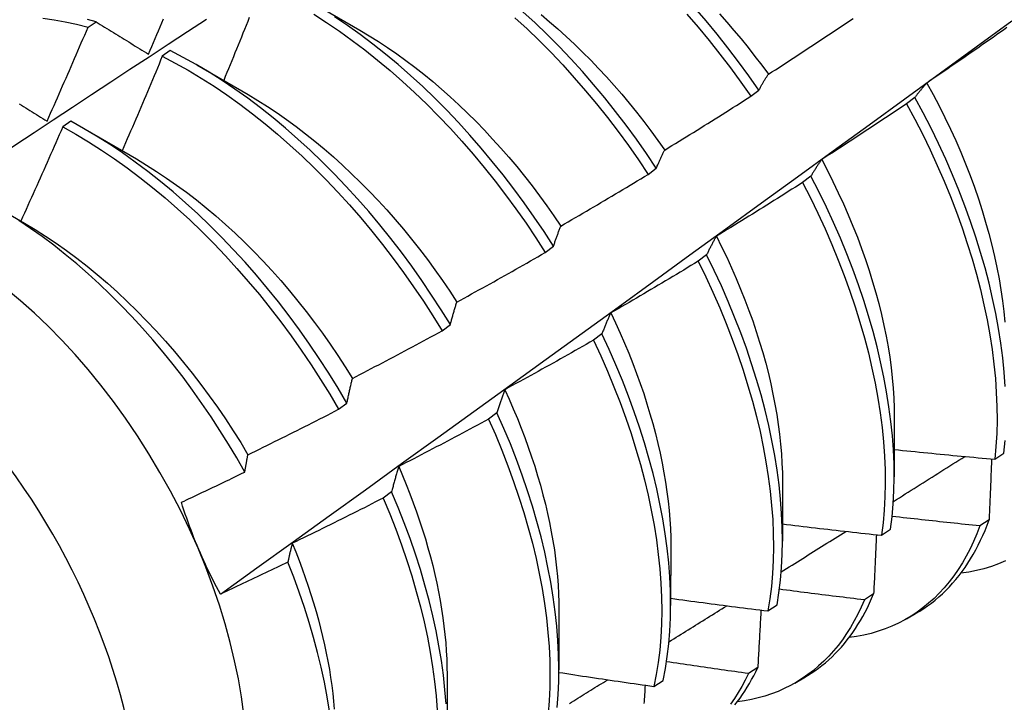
# Model space of a CAD drawing. Header units: inches. Extents: x 15 to 368, y 32 to 178.
# Tile 70 of 82: x 345.959 to 346.265, y 136.598 to 136.811. Entities that reach past the tile are written whole.
import ezdxf

# ---------------------------------------------------------------- set-up
doc = ezdxf.new("R2010")
doc.units = ezdxf.units.IN
doc.header["$MEASUREMENT"] = 0
doc.layers.add('Visible Edges(ANSI)', color=7, linetype='Continuous', lineweight=25)
doc.layers.add('Visible Tangent Edges(ANSI)', color=7, linetype='Continuous', lineweight=25)

msp = doc.modelspace()

# ---------------------------------------------------------------- linework, layer by layer
at = {"layer": 'Visible Edges(ANSI)'}
for p, q in [((346.04848, 136.81659), (346.06445, 136.80735)), ((345.97979, 136.8083), (345.98228, 136.80999)), ((346.00539, 136.80103), (346.00291, 136.79927)), ((346.01369, 136.79655), (346.02965, 136.78731)), ((346.18611, 136.78679), (346.18866, 136.78873)), ((346.23723, 136.78643), (346.23464, 136.78447)), ((345.97439, 136.77902), (345.97191, 136.77725)), ((345.97889, 136.77651), (345.99485, 136.76727)), ((346.15416, 136.76249), (346.15672, 136.76444)), ((346.20484, 136.76192), (346.20225, 136.75995)), ((345.95191, 136.75195), (345.96005, 136.74724)), ((346.12214, 136.73814), (346.1247, 136.74009)), ((346.17236, 136.73737), (346.16976, 136.73541)), ((346.09002, 136.71374), (346.09259, 136.7157)), ((346.13978, 136.71281), (346.13717, 136.71084)), ((346.05782, 136.6893), (346.0604, 136.69126)), ((346.1071, 136.68822), (346.10448, 136.68625)), ((346.2308, 136.68672), (346.23077, 136.66827)), ((346.2621, 136.67376), (346.26491, 136.67566)), ((346.196, 136.66668), (346.19598, 136.64823)), ((346.07432, 136.66362), (346.07169, 136.66165)), ((346.26031, 136.65485), (346.25744, 136.653)), ((346.22684, 136.65008), (346.22966, 136.65197)), ((346.1612, 136.64664), (346.16118, 136.62819)), ((346.22436, 136.63179), (346.22148, 136.62995)), ((346.19146, 136.62649), (346.19429, 136.62837)), ((346.1264, 136.62661), (346.12638, 136.60815)), ((346.23465, 136.62408), (346.23744, 136.62568)), ((346.18829, 136.60886), (346.1854, 136.60703)), ((346.0916, 136.60657), (346.09158, 136.58811)), ((346.19985, 136.60404), (346.20264, 136.60565)), ((346.15596, 136.603), (346.15881, 136.60488))]:
    msp.add_line(p, q, dxfattribs=at)
at = {"layer": 'Visible Edges(ANSI)', "flags": 128}
for points in [[(346.18866, 136.78873), (346.18554, 136.79319), (346.18233, 136.79758), (346.17903, 136.80189), (346.17566, 136.80612), (346.17222, 136.81026), (346.1687, 136.81431)], [(345.92122, 136.74782), (345.92718, 136.7518), (345.93315, 136.75577), (345.93911, 136.75973), (345.94508, 136.76369), (345.95104, 136.76765), (345.95701, 136.7716), (345.96298, 136.77554), (345.96894, 136.77949), (345.97491, 136.78342), (345.98088, 136.78736), (345.98685, 136.79129), (345.99282, 136.79521), (345.9988, 136.79913), (346.00477, 136.80304), (346.01074, 136.80696), (346.01672, 136.81086)], [(345.96575, 136.81112), (345.96921, 136.81063), (345.97271, 136.80999), (345.97624, 136.80922), (345.97979, 136.8083)], [(345.98228, 136.80999), (345.97964, 136.81067)], [(345.99865, 136.7999), (345.99917, 136.80112), (345.99969, 136.80235), (346.00021, 136.80357), (346.00072, 136.80479), (346.00124, 136.80601), (346.00175, 136.80723), (346.00227, 136.80846), (346.00278, 136.80968), (346.0033, 136.81091)], [(346.03, 136.81133), (346.0295, 136.8101), (346.02901, 136.80887), (346.02852, 136.80765), (346.02802, 136.80642), (346.02753, 136.8052), (346.02703, 136.80397), (346.02653, 136.80275), (346.02603, 136.80152), (346.02553, 136.80029), (346.02503, 136.79907), (346.02453, 136.79785), (346.02403, 136.79662), (346.02353, 136.7954), (346.02303, 136.79417), (346.02253, 136.79295), (346.02202, 136.79173)], [(346.05006, 136.81237), (346.05408, 136.8098), (346.05808, 136.80708), (346.06206, 136.80423), (346.06602, 136.80123), (346.06994, 136.7981), (346.07383, 136.79484), (346.07768, 136.79146), (346.08148, 136.78795), (346.08524, 136.78433), (346.08894, 136.78059), (346.09259, 136.77675), (346.09617, 136.7728), (346.09969, 136.76875), (346.10313, 136.76462), (346.10651, 136.76039), (346.1098, 136.75608), (346.11302, 136.7517), (346.11615, 136.74724), (346.11919, 136.74272), (346.12214, 136.73814)], [(346.1247, 136.74009), (346.12175, 136.74467), (346.1187, 136.74919), (346.11556, 136.75364), (346.11234, 136.75801), (346.10904, 136.76232), (346.10566, 136.76653), (346.10221, 136.77066), (346.09869, 136.7747), (346.0951, 136.77864), (346.09145, 136.78248), (346.08774, 136.7862), (346.08398, 136.78982), (346.08018, 136.79332), (346.07632, 136.79669), (346.07243, 136.79994), (346.06851, 136.80306), (346.06455, 136.80605), (346.06057, 136.8089), (346.05656, 136.8116)], [(346.1127, 136.81129), (346.11651, 136.80778), (346.12026, 136.80415), (346.12396, 136.8004), (346.1276, 136.79655), (346.13118, 136.7926), (346.13469, 136.78855), (346.13814, 136.78441), (346.1415, 136.78018), (346.1448, 136.77587), (346.14801, 136.77148), (346.15113, 136.76702), (346.15416, 136.76249)], [(346.15672, 136.76444), (346.15368, 136.76896), (346.15055, 136.77341), (346.14733, 136.7778), (346.14404, 136.7821), (346.14066, 136.78633), (346.13721, 136.79046), (346.1337, 136.7945), (346.13011, 136.79845), (346.12647, 136.80229), (346.12276, 136.80603), (346.11901, 136.80965), (346.1152, 136.81315)], [(346.12085, 136.81225), (346.12348, 136.81004), (346.12609, 136.80777), (346.12868, 136.80543), (346.13124, 136.80303), (346.13378, 136.80057), (346.13628, 136.79806), (346.13875, 136.79548), (346.1412, 136.79285), (346.1436, 136.79017), (346.14597, 136.78743), (346.1483, 136.78464), (346.15059, 136.78181), (346.15284, 136.77893), (346.15505, 136.77601), (346.15721, 136.77305), (346.15933, 136.77006)], [(346.16619, 136.8124), (346.1697, 136.80835), (346.17314, 136.8042), (346.1765, 136.79996), (346.17979, 136.79565), (346.18299, 136.79125), (346.18611, 136.78679)], [(346.17635, 136.81245), (346.17863, 136.8099), (346.18089, 136.80729), (346.1831, 136.80465), (346.18528, 136.80196), (346.18742, 136.79924), (346.18953, 136.79647), (346.19159, 136.79367)], [(346.19159, 136.79367), (346.1927, 136.79438), (346.1938, 136.79509), (346.19491, 136.79581), (346.19602, 136.79652), (346.19712, 136.79724), (346.19822, 136.79796), (346.19933, 136.79867), (346.20043, 136.79939), (346.20153, 136.80011), (346.20263, 136.80083), (346.20373, 136.80155), (346.20483, 136.80228), (346.20593, 136.803), (346.20703, 136.80373), (346.20813, 136.80445), (346.20922, 136.80518), (346.21032, 136.80591), (346.21142, 136.80664), (346.21251, 136.80737), (346.21361, 136.8081), (346.2147, 136.80883), (346.21579, 136.80956), (346.21689, 136.81029), (346.21798, 136.81103)], [(345.96704, 136.77907), (345.96758, 136.78029), (345.96812, 136.7815), (345.96866, 136.78272), (345.9692, 136.78393), (345.96974, 136.78515), (345.97027, 136.78637), (345.97081, 136.78758), (345.97134, 136.7888), (345.97188, 136.79001), (345.97241, 136.79123), (345.97294, 136.79245), (345.97348, 136.79367), (345.97401, 136.79488), (345.97454, 136.7961), (345.97507, 136.79732), (345.97559, 136.79854), (345.97612, 136.79976), (345.97665, 136.80098), (345.97717, 136.8022), (345.9777, 136.80342), (345.97822, 136.80464), (345.97875, 136.80586), (345.97927, 136.80708), (345.97979, 136.8083)], [(345.98228, 136.80999), (345.98295, 136.80957), (345.98362, 136.80916), (345.9843, 136.80874), (345.98497, 136.80833), (345.98565, 136.80791), (345.98633, 136.80749), (345.987, 136.80708), (345.98768, 136.80666), (345.98836, 136.80624), (345.98904, 136.80582), (345.98972, 136.8054), (345.9904, 136.80498), (345.99109, 136.80456), (345.99177, 136.80414), (345.99245, 136.80372), (345.99314, 136.8033), (345.99383, 136.80287), (345.99451, 136.80245), (345.9952, 136.80203), (345.99589, 136.8016), (345.99658, 136.80118), (345.99727, 136.80075), (345.99796, 136.80033), (345.99865, 136.7999)], [(346.02101, 136.63176), (346.03231, 136.63989), (346.04361, 136.64802), (346.05489, 136.65615), (346.06616, 136.66427), (346.07743, 136.6724), (346.08868, 136.68053), (346.09992, 136.68865), (346.11116, 136.69677), (346.12238, 136.7049), (346.13359, 136.71302), (346.1448, 136.72114), (346.15599, 136.72925), (346.16718, 136.73737), (346.17835, 136.74548), (346.18951, 136.75359), (346.20067, 136.7617), (346.21182, 136.76981), (346.22295, 136.77791), (346.23408, 136.78601), (346.2452, 136.79411), (346.25631, 136.8022), (346.26741, 136.81029)], [(346.26587, 136.8082), (346.26479, 136.80743), (346.26371, 136.80667), (346.26264, 136.80591), (346.26156, 136.80516), (346.26048, 136.8044), (346.2594, 136.80364), (346.25831, 136.80289), (346.25723, 136.80213), (346.25615, 136.80138), (346.25507, 136.80063), (346.25398, 136.79988), (346.2529, 136.79913), (346.25181, 136.79838), (346.25073, 136.79763), (346.24964, 136.79688), (346.24855, 136.79614), (346.24747, 136.79539), (346.24638, 136.79465), (346.24529, 136.7939), (346.2442, 136.79316), (346.24311, 136.79242), (346.24202, 136.79168), (346.24093, 136.79094)], [(346.06445, 136.80736), (346.06732, 136.80565), (346.07019, 136.80386), (346.07304, 136.80199), (346.07589, 136.80003), (346.07872, 136.79799), (346.08153, 136.79588), (346.08433, 136.79368), (346.0871, 136.7914), (346.08985, 136.78905), (346.09258, 136.78663), (346.09528, 136.78413), (346.09795, 136.78157), (346.10059, 136.77894), (346.10319, 136.77625), (346.10576, 136.77349), (346.1083, 136.77068), (346.11079, 136.76781), (346.11325, 136.76489), (346.11566, 136.76192), (346.11802, 136.7589), (346.12034, 136.75584), (346.12261, 136.75273), (346.12483, 136.74959), (346.127, 136.7464)], [(346.00291, 136.79927), (346.0024, 136.79804), (346.00189, 136.79681), (346.00137, 136.79558), (346.00086, 136.79435), (346.00035, 136.79313), (345.99983, 136.7919), (345.99932, 136.79067), (345.9988, 136.78944), (345.99828, 136.78821), (345.99776, 136.78699), (345.99724, 136.78576), (345.99673, 136.78453), (345.9962, 136.78331), (345.99568, 136.78208), (345.99516, 136.78085), (345.99464, 136.77963), (345.99411, 136.7784), (345.99359, 136.77718), (345.99306, 136.77595), (345.99254, 136.77473), (345.99201, 136.77351), (345.99148, 136.77228), (345.99096, 136.77106), (345.99043, 136.76983)], [(346.00291, 136.79927), (346.00695, 136.79716), (346.01099, 136.7949), (346.01502, 136.79248), (346.01904, 136.78992), (346.02305, 136.78721), (346.02703, 136.78436), (346.03099, 136.78137), (346.03491, 136.77825), (346.0388, 136.775), (346.04265, 136.77162), (346.04646, 136.76812), (346.05022, 136.7645), (346.05392, 136.76077), (346.05757, 136.75694), (346.06116, 136.753), (346.06468, 136.74896), (346.06813, 136.74483), (346.07151, 136.74061), (346.07481, 136.7363), (346.07803, 136.73192), (346.08117, 136.72747), (346.08421, 136.72295), (346.08716, 136.71838), (346.09002, 136.71374)], [(346.09259, 136.7157), (346.08973, 136.72033), (346.08677, 136.7249), (346.08372, 136.72941), (346.08058, 136.73386), (346.07735, 136.73823), (346.07404, 136.74253), (346.07066, 136.74674), (346.0672, 136.75087), (346.06368, 136.7549), (346.06008, 136.75883), (346.05643, 136.76266), (346.05272, 136.76638), (346.04896, 136.76999), (346.04515, 136.77348), (346.04129, 136.77685), (346.0374, 136.78009), (346.03347, 136.7832), (346.02951, 136.78618), (346.02553, 136.78902), (346.02153, 136.79172), (346.0175, 136.79427), (346.01347, 136.79667), (346.00943, 136.79893), (346.00539, 136.80103)], [(346.18866, 136.78873), (346.18878, 136.78895), (346.1889, 136.78917), (346.18901, 136.78938), (346.18913, 136.7896), (346.18925, 136.78981), (346.18937, 136.79003), (346.18949, 136.79024), (346.18961, 136.79045), (346.18973, 136.79066), (346.18985, 136.79087), (346.18997, 136.79107), (346.19009, 136.79128), (346.19022, 136.79149), (346.19034, 136.79169), (346.19046, 136.79189), (346.19059, 136.7921), (346.19071, 136.7923), (346.19083, 136.7925), (346.19096, 136.79269), (346.19108, 136.79289), (346.19121, 136.79309), (346.19134, 136.79328), (346.19146, 136.79348), (346.19159, 136.79367)], [(346.24093, 136.79094), (346.24077, 136.79077), (346.24061, 136.79059), (346.24045, 136.79041), (346.24029, 136.79023), (346.24013, 136.79005), (346.23997, 136.78987), (346.23981, 136.78969), (346.23966, 136.78951), (346.2395, 136.78932), (346.23935, 136.78914), (346.23919, 136.78895), (346.23904, 136.78876), (346.23888, 136.78857), (346.23873, 136.78838), (346.23858, 136.78819), (346.23843, 136.788), (346.23827, 136.78781), (346.23812, 136.78762), (346.23797, 136.78742), (346.23782, 136.78723), (346.23768, 136.78703), (346.23753, 136.78683), (346.23738, 136.78663), (346.23723, 136.78643)], [(346.24093, 136.79094), (346.24287, 136.78738), (346.24475, 136.78381), (346.24655, 136.78021), (346.24828, 136.7766), (346.24993, 136.77298), (346.2515, 136.76935), (346.25299, 136.76572), (346.2544, 136.76209), (346.25573, 136.75846), (346.25698, 136.75483), (346.25815, 136.75122), (346.25924, 136.74762), (346.26024, 136.74404), (346.26116, 136.74048), (346.26199, 136.73694), (346.26274, 136.73343), (346.26341, 136.72995), (346.26398, 136.7265), (346.26447, 136.7231), (346.26488, 136.71973), (346.26519, 136.71641)], [(346.02964, 136.78732), (346.03265, 136.78553), (346.03565, 136.78364), (346.03863, 136.78165), (346.04161, 136.77958), (346.04456, 136.77741), (346.04751, 136.77516), (346.05043, 136.77283), (346.05332, 136.77041), (346.0562, 136.76791), (346.05904, 136.76534), (346.06186, 136.76269), (346.06464, 136.75997), (346.06739, 136.75718), (346.0701, 136.75433), (346.07277, 136.75141), (346.07539, 136.74843), (346.07798, 136.74539), (346.08051, 136.7423), (346.083, 136.73915), (346.08543, 136.73595), (346.08781, 136.7327), (346.09013, 136.72941), (346.09239, 136.72607), (346.0946, 136.7227)], [(346.15933, 136.77006), (346.16045, 136.77075), (346.16157, 136.77143), (346.1627, 136.77212), (346.16382, 136.77281), (346.16494, 136.7735), (346.16606, 136.77419), (346.16718, 136.77488), (346.1683, 136.77557), (346.16941, 136.77627), (346.17053, 136.77696), (346.17165, 136.77766), (346.17276, 136.77835), (346.17388, 136.77905), (346.175, 136.77975), (346.17611, 136.78045), (346.17722, 136.78115), (346.17834, 136.78185), (346.17945, 136.78255), (346.18056, 136.78326), (346.18167, 136.78396), (346.18278, 136.78467), (346.18389, 136.78537), (346.185, 136.78608), (346.18611, 136.78679)], [(346.26534, 136.69645), (346.26502, 136.70086), (346.26457, 136.70534), (346.26398, 136.70988), (346.26326, 136.71447), (346.26241, 136.71913), (346.26142, 136.72382), (346.26031, 136.72856), (346.25906, 136.73334), (346.25768, 136.73814), (346.25618, 136.74297), (346.25455, 136.74781), (346.2528, 136.75266), (346.25092, 136.75752), (346.24893, 136.76238), (346.24681, 136.76723), (346.24459, 136.77206), (346.24224, 136.77688), (346.23979, 136.78167), (346.23723, 136.78643)], [(345.9584, 136.78441), (345.95906, 136.78401), (345.95972, 136.7836), (345.96038, 136.78319), (345.96105, 136.78278), (345.96171, 136.78237), (345.96237, 136.78196), (345.96304, 136.78155), (345.9637, 136.78114), (345.96437, 136.78073), (345.96503, 136.78032), (345.9657, 136.7799), (345.96637, 136.77949), (345.96704, 136.77907)], [(346.23464, 136.78447), (346.23355, 136.78374), (346.23246, 136.783), (346.23136, 136.78227), (346.23026, 136.78153), (346.22917, 136.7808), (346.22807, 136.78007), (346.22697, 136.77934), (346.22587, 136.77861), (346.22477, 136.77789), (346.22367, 136.77716), (346.22257, 136.77643), (346.22147, 136.77571), (346.22037, 136.77498), (346.21927, 136.77426), (346.21816, 136.77354), (346.21706, 136.77282), (346.21596, 136.7721), (346.21485, 136.77138), (346.21375, 136.77066), (346.21264, 136.76995), (346.21153, 136.76923), (346.21043, 136.76852), (346.20932, 136.7678), (346.20821, 136.76709)], [(346.23464, 136.78447), (346.2372, 136.77971), (346.23964, 136.77492), (346.24197, 136.7701), (346.24419, 136.76526), (346.2463, 136.76041), (346.24828, 136.75555), (346.25015, 136.75069), (346.25189, 136.74584), (346.25351, 136.741), (346.25501, 136.73618), (346.25637, 136.73137), (346.25761, 136.7266), (346.25872, 136.72187), (346.25969, 136.71717), (346.26054, 136.71252), (346.26125, 136.70793), (346.26182, 136.70339), (346.26227, 136.69892), (346.26257, 136.69452), (346.26275, 136.6902), (346.26279, 136.68595), (346.26269, 136.68179), (346.26246, 136.67773), (346.2621, 136.67376)], [(345.97191, 136.77725), (345.97138, 136.77602), (345.97084, 136.7748), (345.97031, 136.77358), (345.96977, 136.77235), (345.96923, 136.77113), (345.9687, 136.7699), (345.96816, 136.76868), (345.96762, 136.76746), (345.96708, 136.76623), (345.96653, 136.76501), (345.96599, 136.76379), (345.96545, 136.76256), (345.9649, 136.76134), (345.96436, 136.76012), (345.96381, 136.7589), (345.96327, 136.75768), (345.96272, 136.75646), (345.96217, 136.75524), (345.96162, 136.75402), (345.96107, 136.7528), (345.96052, 136.75158), (345.95997, 136.75036), (345.95942, 136.74914), (345.95887, 136.74792)], [(345.97191, 136.77725), (345.97595, 136.775), (345.97999, 136.77259), (345.98401, 136.77003), (345.98801, 136.76733), (345.992, 136.76449), (345.99595, 136.76151), (345.99988, 136.7584), (346.00377, 136.75516), (346.00763, 136.75179), (346.01144, 136.74829), (346.0152, 136.74468), (346.01891, 136.74096), (346.02256, 136.73713), (346.02615, 136.73319), (346.02968, 136.72916), (346.03313, 136.72503), (346.03651, 136.72082), (346.03982, 136.71652), (346.04304, 136.71215), (346.04618, 136.7077), (346.04923, 136.70318), (346.05219, 136.69861), (346.05506, 136.69398), (346.05782, 136.6893)], [(346.0604, 136.69126), (346.05763, 136.69593), (346.05476, 136.70056), (346.05179, 136.70513), (346.04873, 136.70964), (346.04559, 136.71408), (346.04236, 136.71845), (346.03905, 136.72274), (346.03566, 136.72695), (346.0322, 136.73107), (346.02867, 136.7351), (346.02507, 136.73902), (346.02141, 136.74285), (346.0177, 136.74656), (346.01394, 136.75016), (346.01012, 136.75365), (346.00627, 136.75701), (346.00237, 136.76024), (345.99844, 136.76335), (345.99448, 136.76632), (345.99049, 136.76915), (345.98649, 136.77184), (345.98247, 136.77438), (345.97843, 136.77677), (345.97439, 136.77902)], [(346.15672, 136.76444), (346.15683, 136.76468), (346.15693, 136.76493), (346.15703, 136.76518), (346.15714, 136.76542), (346.15724, 136.76566), (346.15735, 136.7659), (346.15746, 136.76614), (346.15756, 136.76638), (346.15767, 136.76662), (346.15778, 136.76686), (346.15789, 136.76709), (346.15799, 136.76733), (346.1581, 136.76756), (346.15821, 136.7678), (346.15832, 136.76803), (346.15843, 136.76826), (346.15854, 136.76849), (346.15865, 136.76872), (346.15876, 136.76894), (346.15888, 136.76917), (346.15899, 136.76939), (346.1591, 136.76962), (346.15921, 136.76984), (346.15933, 136.77006)], [(345.99485, 136.76727), (345.998, 136.7654), (346.00113, 136.76342), (346.00426, 136.76135), (346.00736, 136.75917), (346.01046, 136.7569), (346.01353, 136.75453), (346.01658, 136.75207), (346.0196, 136.74953), (346.02259, 136.7469), (346.02555, 136.74418), (346.02848, 136.74138), (346.03137, 136.7385), (346.03421, 136.73555), (346.03702, 136.73252), (346.03977, 136.72942), (346.04248, 136.72625), (346.04514, 136.72302), (346.04774, 136.71973), (346.05029, 136.71639), (346.05278, 136.71299), (346.05521, 136.70955), (346.05758, 136.70605), (346.05989, 136.70252), (346.06212, 136.69895)], [(346.20821, 136.76709), (346.20806, 136.76689), (346.20792, 136.76668), (346.20777, 136.76648), (346.20763, 136.76627), (346.20748, 136.76606), (346.20734, 136.76586), (346.20719, 136.76565), (346.20705, 136.76543), (346.20691, 136.76522), (346.20677, 136.76501), (346.20663, 136.7648), (346.20649, 136.76458), (346.20635, 136.76436), (346.20621, 136.76415), (346.20607, 136.76393), (346.20593, 136.76371), (346.20579, 136.76349), (346.20566, 136.76327), (346.20552, 136.76305), (346.20538, 136.76282), (346.20525, 136.7626), (346.20511, 136.76237), (346.20498, 136.76214), (346.20484, 136.76192)], [(346.20821, 136.76709), (346.21, 136.76367), (346.21172, 136.76023), (346.21337, 136.75678), (346.21496, 136.75332), (346.21648, 136.74985), (346.21792, 136.74638), (346.2193, 136.7429), (346.2206, 136.73943), (346.22183, 136.73597), (346.22298, 136.73251), (346.22406, 136.72906), (346.22506, 136.72563), (346.22598, 136.72222), (346.22682, 136.71883), (346.22759, 136.71546), (346.22827, 136.71212), (346.22887, 136.70881), (346.22939, 136.70554), (346.22983, 136.7023), (346.23019, 136.69909), (346.23046, 136.69593), (346.23066, 136.69282), (346.23077, 136.68975), (346.2308, 136.68672)], [(346.127, 136.7464), (346.12814, 136.74706), (346.12928, 136.74772), (346.13041, 136.74838), (346.13155, 136.74904), (346.13269, 136.7497), (346.13382, 136.75037), (346.13496, 136.75103), (346.13609, 136.7517), (346.13723, 136.75237), (346.13836, 136.75303), (346.13949, 136.7537), (346.14062, 136.75437), (346.14176, 136.75504), (346.14289, 136.75572), (346.14402, 136.75639), (346.14515, 136.75706), (346.14628, 136.75774), (346.14741, 136.75841), (346.14853, 136.75909), (346.14966, 136.75977), (346.15079, 136.76045), (346.15191, 136.76113), (346.15304, 136.76181), (346.15416, 136.76249)], [(346.22966, 136.65197), (346.23014, 136.65585), (346.23048, 136.65983), (346.2307, 136.66391), (346.23077, 136.66808), (346.23072, 136.67234), (346.23053, 136.67667), (346.2302, 136.68108), (346.22974, 136.68556), (346.22915, 136.69011), (346.22842, 136.69471), (346.22756, 136.69936), (346.22656, 136.70407), (346.22544, 136.70881), (346.22418, 136.71358), (346.2228, 136.71839), (346.22129, 136.72321), (346.21965, 136.72806), (346.21789, 136.73291), (346.21601, 136.73777), (346.21401, 136.74263), (346.21189, 136.74748), (346.20965, 136.75231), (346.2073, 136.75713), (346.20484, 136.76192)], [(346.20225, 136.75995), (346.20114, 136.75925), (346.20003, 136.75854), (346.19891, 136.75783), (346.1978, 136.75712), (346.19669, 136.75642), (346.19557, 136.75571), (346.19446, 136.75501), (346.19334, 136.75431), (346.19223, 136.75361), (346.19111, 136.75291), (346.18999, 136.75221), (346.18887, 136.75151), (346.18776, 136.75081), (346.18664, 136.75012), (346.18552, 136.74942), (346.1844, 136.74873), (346.18327, 136.74804), (346.18215, 136.74735), (346.18103, 136.74665), (346.17991, 136.74597), (346.17878, 136.74528), (346.17766, 136.74459), (346.17654, 136.7439), (346.17541, 136.74322)], [(346.20225, 136.75995), (346.2047, 136.75516), (346.20704, 136.75035), (346.20927, 136.74551), (346.21138, 136.74066), (346.21337, 136.7358), (346.21524, 136.73094), (346.217, 136.72609), (346.21862, 136.72125), (346.22012, 136.71642), (346.2215, 136.71162), (346.22274, 136.70685), (346.22386, 136.70211), (346.22484, 136.69741), (346.22569, 136.69276), (346.22641, 136.68816), (346.227, 136.68362), (346.22745, 136.67915), (346.22776, 136.67474), (346.22794, 136.67041), (346.22799, 136.66616), (346.2279, 136.662), (346.22768, 136.65793), (346.22732, 136.65395), (346.22684, 136.65008)], [(346.0286, 136.66977), (346.02611, 136.67415), (346.02353, 136.67847), (346.02086, 136.68275), (346.01811, 136.68698), (346.01527, 136.69114), (346.01236, 136.69525), (346.00937, 136.69929), (346.00631, 136.70325), (346.00318, 136.70712), (346, 136.7109), (345.99676, 136.71459), (345.99346, 136.71819), (345.99012, 136.72169), (345.98672, 136.72508), (345.98328, 136.72837), (345.97979, 136.73155), (345.97626, 136.73462), (345.9727, 136.73757), (345.96911, 136.74039), (345.9655, 136.74309), (345.96187, 136.74565), (345.95823, 136.74807)], [(345.96005, 136.74724), (345.96333, 136.74528), (345.9666, 136.74322), (345.96986, 136.74104), (345.9731, 136.73876), (345.97632, 136.73637), (345.97951, 136.73387), (345.98268, 136.73128), (345.98582, 136.72858), (345.98892, 136.72579), (345.992, 136.72291), (345.99503, 136.71994), (345.99802, 136.71689), (346.00096, 136.71376), (346.00386, 136.71056), (346.00671, 136.70728), (346.0095, 136.70393), (346.01224, 136.70052), (346.01492, 136.69705), (346.01754, 136.69353), (346.02009, 136.68994), (346.02257, 136.68631), (346.02498, 136.68264), (346.02732, 136.67892), (346.02958, 136.67517)], [(346.1247, 136.74009), (346.12479, 136.74037), (346.12488, 136.74064), (346.12497, 136.74092), (346.12507, 136.74119), (346.12516, 136.74146), (346.12525, 136.74173), (346.12535, 136.742), (346.12544, 136.74227), (346.12553, 136.74253), (346.12563, 136.7428), (346.12572, 136.74306), (346.12582, 136.74333), (346.12592, 136.74359), (346.12601, 136.74385), (346.12611, 136.74411), (346.12621, 136.74437), (346.1263, 136.74463), (346.1264, 136.74488), (346.1265, 136.74514), (346.1266, 136.74539), (346.1267, 136.74565), (346.1268, 136.7459), (346.1269, 136.74615), (346.127, 136.7464)], [(346.17541, 136.74322), (346.17528, 136.74299), (346.17514, 136.74275), (346.17501, 136.74252), (346.17488, 136.74229), (346.17475, 136.74205), (346.17462, 136.74181), (346.17449, 136.74158), (346.17436, 136.74134), (346.17423, 136.7411), (346.1741, 136.74086), (346.17397, 136.74062), (346.17385, 136.74037), (346.17372, 136.74013), (346.17359, 136.73988), (346.17347, 136.73964), (346.17334, 136.73939), (346.17322, 136.73914), (346.17309, 136.73889), (346.17297, 136.73864), (346.17285, 136.73839), (346.17273, 136.73814), (346.1726, 136.73788), (346.17248, 136.73763), (346.17236, 136.73737)], [(346.17541, 136.74322), (346.17705, 136.73994), (346.17862, 136.73665), (346.18014, 136.73335), (346.18159, 136.73004), (346.18297, 136.72674), (346.18429, 136.72343), (346.18554, 136.72012), (346.18673, 136.71682), (346.18784, 136.71352), (346.18888, 136.71024), (346.18985, 136.70697), (346.19076, 136.70371), (346.19159, 136.70047), (346.19235, 136.69724), (346.19303, 136.69405), (346.19365, 136.69087), (346.1942, 136.68773), (346.19467, 136.68461), (346.19507, 136.68153), (346.1954, 136.67848), (346.19565, 136.67547), (346.19584, 136.6725), (346.19595, 136.66957), (346.19598, 136.66669)], [(346.0946, 136.7227), (346.09575, 136.72333), (346.09691, 136.72396), (346.09806, 136.72459), (346.09921, 136.72523), (346.10036, 136.72586), (346.10151, 136.7265), (346.10266, 136.72714), (346.10381, 136.72778), (346.10496, 136.72842), (346.10611, 136.72906), (346.10726, 136.7297), (346.10841, 136.73034), (346.10956, 136.73099), (346.1107, 136.73163), (346.11185, 136.73228), (346.11299, 136.73293), (346.11414, 136.73357), (346.11528, 136.73422), (346.11643, 136.73487), (346.11757, 136.73553), (346.11871, 136.73618), (346.11985, 136.73683), (346.12099, 136.73749), (346.12214, 136.73814)], [(346.19429, 136.62837), (346.19489, 136.63216), (346.19536, 136.63604), (346.1957, 136.64003), (346.19591, 136.64412), (346.19598, 136.64829), (346.19591, 136.65255), (346.19571, 136.65689), (346.19538, 136.66131), (346.19491, 136.66579), (346.19431, 136.67034), (346.19357, 136.67495), (346.1927, 136.6796), (346.1917, 136.68431), (346.19057, 136.68905), (346.18931, 136.69383), (346.18791, 136.69863), (346.1864, 136.70346), (346.18475, 136.70831), (346.18298, 136.71316), (346.1811, 136.71802), (346.17909, 136.72288), (346.17696, 136.72773), (346.17472, 136.73256), (346.17236, 136.73737)], [(346.16976, 136.73541), (346.16863, 136.73473), (346.1675, 136.73405), (346.16637, 136.73337), (346.16524, 136.73269), (346.16411, 136.73201), (346.16298, 136.73133), (346.16185, 136.73066), (346.16072, 136.72998), (346.15959, 136.72931), (346.15845, 136.72863), (346.15732, 136.72796), (346.15619, 136.72729), (346.15505, 136.72662), (346.15392, 136.72595), (346.15278, 136.72528), (346.15164, 136.72462), (346.15051, 136.72395), (346.14937, 136.72329), (346.14823, 136.72262), (346.14709, 136.72196), (346.14595, 136.7213), (346.14481, 136.72064), (346.14367, 136.71998), (346.14253, 136.71932)], [(346.16976, 136.73541), (346.17211, 136.73059), (346.17434, 136.72576), (346.17646, 136.72091), (346.17846, 136.71605), (346.18034, 136.71119), (346.1821, 136.70634), (346.18373, 136.7015), (346.18524, 136.69667), (346.18662, 136.69186), (346.18787, 136.68709), (346.189, 136.68235), (346.18999, 136.67765), (346.19085, 136.67299), (346.19157, 136.66839), (346.19217, 136.66385), (346.19262, 136.65937), (346.19295, 136.65496), (346.19314, 136.65063), (346.19319, 136.64637), (346.19311, 136.6422), (346.1929, 136.63813), (346.19255, 136.63414), (346.19207, 136.63026), (346.19146, 136.62649)], [(346.09259, 136.7157), (346.09267, 136.716), (346.09275, 136.7163), (346.09283, 136.71661), (346.09291, 136.71691), (346.09299, 136.71721), (346.09307, 136.71751), (346.09316, 136.7178), (346.09324, 136.7181), (346.09332, 136.7184), (346.0934, 136.71869), (346.09348, 136.71898), (346.09357, 136.71928), (346.09365, 136.71957), (346.09374, 136.71986), (346.09382, 136.72015), (346.0939, 136.72043), (346.09399, 136.72072), (346.09408, 136.72101), (346.09416, 136.72129), (346.09425, 136.72157), (346.09433, 136.72186), (346.09442, 136.72214), (346.09451, 136.72242), (346.0946, 136.7227)], [(346.14253, 136.71932), (346.14241, 136.71906), (346.14229, 136.7188), (346.14217, 136.71854), (346.14205, 136.71828), (346.14193, 136.71802), (346.14181, 136.71775), (346.1417, 136.71749), (346.14158, 136.71722), (346.14146, 136.71695), (346.14135, 136.71668), (346.14123, 136.71641), (346.14112, 136.71614), (346.141, 136.71587), (346.14089, 136.7156), (346.14078, 136.71532), (346.14066, 136.71505), (346.14055, 136.71477), (346.14044, 136.71449), (346.14033, 136.71422), (346.14022, 136.71394), (346.14011, 136.71365), (346.14, 136.71337), (346.13989, 136.71309), (346.13978, 136.71281)], [(346.14253, 136.71932), (346.14402, 136.71619), (346.14544, 136.71306), (346.14682, 136.70991), (346.14813, 136.70677), (346.14938, 136.70362), (346.15057, 136.70047), (346.1517, 136.69733), (346.15278, 136.69419), (346.15378, 136.69106), (346.15473, 136.68794), (346.15562, 136.68484), (346.15644, 136.68175), (346.1572, 136.67867), (346.15789, 136.67562), (346.15852, 136.67258), (346.15909, 136.66957), (346.15959, 136.66659), (346.16002, 136.66363), (346.16039, 136.66071), (346.16069, 136.65782), (346.16093, 136.65496), (346.16109, 136.65215), (346.16119, 136.64937), (346.16122, 136.64663)], [(346.06212, 136.69895), (346.06329, 136.69955), (346.06446, 136.70016), (346.06563, 136.70077), (346.0668, 136.70137), (346.06796, 136.70198), (346.06913, 136.70259), (346.0703, 136.7032), (346.07146, 136.70381), (346.07263, 136.70443), (346.07379, 136.70504), (346.07495, 136.70565), (346.07611, 136.70627), (346.07728, 136.70689), (346.07844, 136.70751), (346.0796, 136.70812), (346.08076, 136.70874), (346.08192, 136.70937), (346.08308, 136.70999), (346.08424, 136.71061), (346.0854, 136.71124), (346.08655, 136.71186), (346.08771, 136.71249), (346.08887, 136.71311), (346.09002, 136.71374)], [(346.15881, 136.60488), (346.15953, 136.60856), (346.16013, 136.61234), (346.16059, 136.61624), (346.16092, 136.62023), (346.16112, 136.62432), (346.16118, 136.6285), (346.1611, 136.63277), (346.1609, 136.63711), (346.16056, 136.64153), (346.16008, 136.64602), (346.15947, 136.65057), (346.15872, 136.65518), (346.15785, 136.65984), (346.15684, 136.66455), (346.1557, 136.66929), (346.15443, 136.67407), (346.15303, 136.67888), (346.1515, 136.68371), (346.14985, 136.68856), (346.14808, 136.69341), (346.14618, 136.69827), (346.14416, 136.70313), (346.14203, 136.70797), (346.13978, 136.71281)], [(346.13717, 136.71084), (346.13603, 136.71019), (346.13488, 136.70953), (346.13374, 136.70888), (346.13259, 136.70823), (346.13145, 136.70758), (346.1303, 136.70693), (346.12915, 136.70628), (346.128, 136.70563), (346.12686, 136.70498), (346.12571, 136.70434), (346.12456, 136.70369), (346.12341, 136.70305), (346.12226, 136.70241), (346.12111, 136.70177), (346.11995, 136.70113), (346.1188, 136.70049), (346.11765, 136.69985), (346.11649, 136.69921), (346.11534, 136.69858), (346.11419, 136.69794), (346.11303, 136.69731), (346.11187, 136.69668), (346.11072, 136.69605), (346.10956, 136.69542)], [(346.13717, 136.71084), (346.13941, 136.70601), (346.14154, 136.70116), (346.14354, 136.6963), (346.14543, 136.69144), (346.1472, 136.68659), (346.14884, 136.68174), (346.15036, 136.67691), (346.15174, 136.67211), (346.153, 136.66733), (346.15414, 136.66259), (346.15513, 136.65789), (346.156, 136.65323), (346.15674, 136.64863), (346.15734, 136.64408), (346.1578, 136.6396), (346.15813, 136.63518), (346.15833, 136.63084), (346.15839, 136.62658), (346.15832, 136.62241), (346.15812, 136.61833), (346.15778, 136.61434), (346.1573, 136.61045), (346.1567, 136.60667), (346.15596, 136.603)], [(346.0604, 136.69126), (346.06047, 136.69159), (346.06054, 136.69192), (346.06061, 136.69225), (346.06067, 136.69258), (346.06074, 136.69291), (346.06081, 136.69324), (346.06088, 136.69357), (346.06095, 136.69389), (346.06102, 136.69422), (346.06109, 136.69454), (346.06116, 136.69486), (346.06124, 136.69518), (346.06131, 136.6955), (346.06138, 136.69582), (346.06145, 136.69614), (346.06153, 136.69646), (346.0616, 136.69677), (346.06167, 136.69709), (346.06175, 136.6974), (346.06182, 136.69771), (346.0619, 136.69802), (346.06197, 136.69833), (346.06205, 136.69864), (346.06212, 136.69895)], [(346.10956, 136.69542), (346.10945, 136.69513), (346.10935, 136.69484), (346.10924, 136.69455), (346.10913, 136.69426), (346.10903, 136.69397), (346.10892, 136.69367), (346.10881, 136.69338), (346.10871, 136.69309), (346.10861, 136.69279), (346.1085, 136.69249), (346.1084, 136.69219), (346.1083, 136.6919), (346.10819, 136.6916), (346.10809, 136.69129), (346.10799, 136.69099), (346.10789, 136.69069), (346.10779, 136.69038), (346.10769, 136.69008), (346.10759, 136.68977), (346.10749, 136.68946), (346.10739, 136.68915), (346.1073, 136.68884), (346.1072, 136.68853), (346.1071, 136.68822)], [(346.10956, 136.69542), (346.11091, 136.69244), (346.1122, 136.68945), (346.11345, 136.68647), (346.11464, 136.68348), (346.11577, 136.68049), (346.11686, 136.67751), (346.11788, 136.67454), (346.11885, 136.67157), (346.11977, 136.66861), (346.12063, 136.66566), (346.12143, 136.66272), (346.12217, 136.6598), (346.12285, 136.6569), (346.12347, 136.65401), (346.12403, 136.65115), (346.12453, 136.64831), (346.12498, 136.64549), (346.12536, 136.6427), (346.12568, 136.63994), (346.12594, 136.63721), (346.12615, 136.63451), (346.12629, 136.63184), (346.12637, 136.62921), (346.1264, 136.62661)], [(346.02958, 136.67517), (346.03076, 136.67574), (346.03194, 136.67632), (346.03313, 136.6769), (346.03431, 136.67748), (346.03549, 136.67806), (346.03667, 136.67864), (346.03785, 136.67923), (346.03903, 136.67981), (346.04021, 136.6804), (346.04138, 136.68098), (346.04256, 136.68157), (346.04374, 136.68216), (346.04492, 136.68275), (346.04609, 136.68334), (346.04727, 136.68393), (346.04844, 136.68452), (346.04962, 136.68512), (346.05079, 136.68571), (346.05196, 136.68631), (346.05314, 136.6869), (346.05431, 136.6875), (346.05548, 136.6881), (346.05665, 136.6887), (346.05782, 136.6893)], [(346.12581, 136.59643), (346.12614, 136.60043), (346.12632, 136.60453), (346.12638, 136.60872), (346.1263, 136.61299), (346.12608, 136.61734), (346.12573, 136.62176), (346.12525, 136.62625), (346.12463, 136.63081), (346.12388, 136.63542), (346.12299, 136.64008), (346.12198, 136.64479), (346.12083, 136.64954), (346.11955, 136.65432), (346.11814, 136.65913), (346.11661, 136.66396), (346.11495, 136.6688), (346.11317, 136.67366), (346.11127, 136.67852), (346.10924, 136.68337), (346.1071, 136.68822)], [(346.10448, 136.68625), (346.10332, 136.68563), (346.10216, 136.685), (346.101, 136.68438), (346.09984, 136.68375), (346.09868, 136.68313), (346.09752, 136.68251), (346.09636, 136.68189), (346.09519, 136.68127), (346.09403, 136.68065), (346.09287, 136.68003), (346.0917, 136.67941), (346.09053, 136.6788), (346.08937, 136.67818), (346.0882, 136.67757), (346.08704, 136.67696), (346.08587, 136.67635), (346.0847, 136.67574), (346.08353, 136.67513), (346.08236, 136.67452), (346.08119, 136.67391), (346.08002, 136.67331), (346.07885, 136.6727), (346.07768, 136.6721), (346.07651, 136.6715)], [(346.10448, 136.68625), (346.10661, 136.68141), (346.10863, 136.67655), (346.11052, 136.67169), (346.1123, 136.66684), (346.11395, 136.66199), (346.11547, 136.65716), (346.11687, 136.65235), (346.11814, 136.64758), (346.11927, 136.64283), (346.12028, 136.63812), (346.12115, 136.63347), (346.1219, 136.62886), (346.12251, 136.62431), (346.12298, 136.61982), (346.12332, 136.6154), (346.12352, 136.61106), (346.1236, 136.60679), (346.12353, 136.60261), (346.12333, 136.59853), (346.123, 136.59453)], [(346.26491, 136.67566), (346.26527, 136.67963)], [(346.23078, 136.67679), (346.23209, 136.67665), (346.23339, 136.67652), (346.23469, 136.67638), (346.236, 136.67625), (346.2373, 136.67612), (346.2386, 136.67599), (346.23991, 136.67586), (346.24121, 136.67573), (346.24252, 136.6756), (346.24382, 136.67547), (346.24513, 136.67534), (346.24643, 136.67521), (346.24774, 136.67509), (346.24904, 136.67496), (346.25035, 136.67484), (346.25165, 136.67471), (346.25296, 136.67459), (346.25426, 136.67447), (346.25557, 136.67435), (346.25687, 136.67423), (346.25818, 136.67411), (346.25948, 136.67399), (346.26079, 136.67387), (346.2621, 136.67376)], [(346.0286, 136.66977), (346.02864, 136.67), (346.02868, 136.67023), (346.02872, 136.67046), (346.02876, 136.67069), (346.0288, 136.67092), (346.02884, 136.67115), (346.02888, 136.67137), (346.02892, 136.6716), (346.02896, 136.67183), (346.029, 136.67205), (346.02904, 136.67228), (346.02908, 136.6725), (346.02912, 136.67273), (346.02916, 136.67295), (346.0292, 136.67318), (346.02924, 136.6734), (346.02928, 136.67362), (346.02933, 136.67384), (346.02937, 136.67407), (346.02941, 136.67429), (346.02945, 136.67451), (346.02949, 136.67473), (346.02954, 136.67495), (346.02958, 136.67517)], [(346.23054, 136.66061), (346.23146, 136.66119), (346.23239, 136.66178), (346.23331, 136.66236), (346.23424, 136.66294), (346.23516, 136.66352), (346.23609, 136.66411), (346.23701, 136.66469), (346.23794, 136.66527), (346.23886, 136.66586), (346.23979, 136.66644), (346.24071, 136.66702), (346.24163, 136.66761), (346.24256, 136.66819), (346.24348, 136.66877), (346.24441, 136.66936), (346.24533, 136.66994), (346.24626, 136.67053), (346.24718, 136.67111), (346.24811, 136.67169), (346.24903, 136.67228), (346.24995, 136.67286), (346.25088, 136.67345), (346.2518, 136.67403), (346.25272, 136.67461)], [(346.26109, 136.67385), (346.26106, 136.67306), (346.26103, 136.67227), (346.261, 136.67149), (346.26097, 136.6707), (346.26093, 136.66991), (346.2609, 136.66912), (346.26087, 136.66833), (346.26084, 136.66754), (346.26081, 136.66675), (346.26078, 136.66596), (346.26074, 136.66517), (346.26071, 136.66438), (346.26068, 136.66359), (346.26065, 136.6628), (346.26061, 136.662), (346.26058, 136.66121), (346.26055, 136.66042), (346.26051, 136.65962), (346.26048, 136.65883), (346.26045, 136.65803), (346.26041, 136.65724), (346.26038, 136.65644), (346.26035, 136.65564), (346.26031, 136.65485)], [(346.00885, 136.66034), (346.00968, 136.66073), (346.0105, 136.66111), (346.01133, 136.6615), (346.01215, 136.66189), (346.01298, 136.66228), (346.0138, 136.66267), (346.01463, 136.66306), (346.01545, 136.66345), (346.01628, 136.66384), (346.0171, 136.66423), (346.01792, 136.66463), (346.01875, 136.66502), (346.01957, 136.66541), (346.02039, 136.66581), (346.02121, 136.6662), (346.02204, 136.6666), (346.02286, 136.66699), (346.02368, 136.66739), (346.0245, 136.66778), (346.02532, 136.66818), (346.02614, 136.66858), (346.02696, 136.66898), (346.02778, 136.66937), (346.0286, 136.66977)], [(346.07651, 136.6715), (346.07641, 136.67118), (346.07631, 136.67086), (346.07622, 136.67054), (346.07612, 136.67023), (346.07603, 136.66991), (346.07593, 136.66959), (346.07584, 136.66926), (346.07575, 136.66894), (346.07566, 136.66862), (346.07556, 136.66829), (346.07547, 136.66796), (346.07538, 136.66764), (346.07529, 136.66731), (346.0752, 136.66698), (346.07511, 136.66665), (346.07502, 136.66632), (346.07493, 136.66598), (346.07484, 136.66565), (346.07475, 136.66531), (346.07467, 136.66498), (346.07458, 136.66464), (346.07449, 136.6643), (346.07441, 136.66396), (346.07432, 136.66362)], [(346.07651, 136.6715), (346.07772, 136.66868), (346.07888, 136.66585), (346.07999, 136.66303), (346.08106, 136.66021), (346.08207, 136.6574), (346.08303, 136.65458), (346.08395, 136.65178), (346.08481, 136.64898), (346.08562, 136.64619), (346.08638, 136.64341), (346.08709, 136.64065), (346.08775, 136.6379), (346.08835, 136.63516), (346.08891, 136.63245), (346.08941, 136.62975), (346.08986, 136.62707), (346.09026, 136.62441), (346.0906, 136.62178), (346.0909, 136.61917), (346.09114, 136.61659), (346.09133, 136.61404), (346.09146, 136.61152), (346.09154, 136.60903), (346.09157, 136.60657)], [(346.09127, 136.59756), (346.09091, 136.60198), (346.09042, 136.60648), (346.08979, 136.61104), (346.08903, 136.61565), (346.08814, 136.62032), (346.08711, 136.62503), (346.08596, 136.62978), (346.08467, 136.63456), (346.08326, 136.63937), (346.08172, 136.64421), (346.08005, 136.64905), (346.07826, 136.65391), (346.07635, 136.65877), (346.07432, 136.66362)], [(346.07169, 136.66165), (346.07052, 136.66106), (346.06934, 136.66046), (346.06817, 136.65986), (346.06699, 136.65926), (346.06582, 136.65867), (346.06464, 136.65807), (346.06346, 136.65748), (346.06228, 136.65689), (346.06111, 136.6563), (346.05993, 136.65571), (346.05875, 136.65512), (346.05757, 136.65453), (346.05639, 136.65395), (346.05521, 136.65336), (346.05402, 136.65278), (346.05284, 136.65219), (346.05166, 136.65161), (346.05047, 136.65103), (346.04929, 136.65045), (346.04811, 136.64987), (346.04692, 136.64929), (346.04574, 136.64872), (346.04455, 136.64814), (346.04336, 136.64757)], [(346.07169, 136.66165), (346.07371, 136.6568), (346.07562, 136.65194), (346.0774, 136.64708), (346.07905, 136.64224), (346.08058, 136.63741), (346.08199, 136.6326), (346.08326, 136.62782), (346.08441, 136.62307), (346.08543, 136.61836), (346.08631, 136.6137), (346.08706, 136.60909), (346.08767, 136.60454), (346.08816, 136.60005), (346.0885, 136.59562)], [(346.02101, 136.63176), (346.02039, 136.63289), (346.01979, 136.63402), (346.0192, 136.63516), (346.01861, 136.6363), (346.01804, 136.63745), (346.01747, 136.6386), (346.01691, 136.63977), (346.01636, 136.64093), (346.01583, 136.64211), (346.0153, 136.64329), (346.01477, 136.64447), (346.01426, 136.64567), (346.01376, 136.64686), (346.01327, 136.64807), (346.01278, 136.64927), (346.01231, 136.65049), (346.01185, 136.6517), (346.01139, 136.65292), (346.01095, 136.65415), (346.01051, 136.65538), (346.01008, 136.65661), (346.00966, 136.65785), (346.00925, 136.65909), (346.00885, 136.66034)], [(346.25744, 136.653), (346.2563, 136.65311), (346.25516, 136.65323), (346.25402, 136.65334), (346.25289, 136.65346), (346.25175, 136.65358), (346.25061, 136.6537), (346.24947, 136.65382), (346.24834, 136.65393), (346.2472, 136.65405), (346.24606, 136.65418), (346.24492, 136.6543), (346.24379, 136.65442), (346.24265, 136.65454), (346.24151, 136.65467), (346.24037, 136.65479), (346.23924, 136.65492), (346.2381, 136.65504), (346.23696, 136.65517), (346.23583, 136.65529), (346.23469, 136.65542), (346.23356, 136.65555), (346.23242, 136.65568), (346.23128, 136.65581), (346.23015, 136.65594)], [(346.23744, 136.62568), (346.23871, 136.62644), (346.23995, 136.62725), (346.24117, 136.62809), (346.24237, 136.62897), (346.24354, 136.6299), (346.24468, 136.63087), (346.24579, 136.63188), (346.24688, 136.63292), (346.24794, 136.63401), (346.24897, 136.63514), (346.24998, 136.63631), (346.25095, 136.63751), (346.2519, 136.63876), (346.25282, 136.64004), (346.2537, 136.64136), (346.25456, 136.64271), (346.25539, 136.64411), (346.25619, 136.64554), (346.25695, 136.647), (346.25769, 136.6485), (346.25839, 136.65004), (346.25906, 136.65161), (346.2597, 136.65321), (346.26031, 136.65485)], [(346.1956, 136.63869), (346.19644, 136.63921), (346.19728, 136.63974), (346.19812, 136.64026), (346.19896, 136.64079), (346.1998, 136.64131), (346.20063, 136.64184), (346.20147, 136.64236), (346.20231, 136.64289), (346.20315, 136.64341), (346.20399, 136.64394), (346.20483, 136.64446), (346.20566, 136.64499), (346.2065, 136.64551), (346.20734, 136.64604), (346.20818, 136.64656), (346.20901, 136.64709), (346.20985, 136.64761), (346.21069, 136.64814), (346.21153, 136.64866), (346.21237, 136.64919), (346.2132, 136.64971), (346.21404, 136.65024), (346.21488, 136.65077), (346.21572, 136.65129)], [(346.19598, 136.6536), (346.19727, 136.65344), (346.19855, 136.65329), (346.19983, 136.65313), (346.20112, 136.65298), (346.2024, 136.65283), (346.20369, 136.65267), (346.20497, 136.65252), (346.20626, 136.65237), (346.20754, 136.65222), (346.20883, 136.65207), (346.21011, 136.65193), (346.2114, 136.65178), (346.21268, 136.65163), (346.21397, 136.65149), (346.21525, 136.65134), (346.21654, 136.6512), (346.21783, 136.65106), (346.21911, 136.65091), (346.2204, 136.65077), (346.22169, 136.65063), (346.22297, 136.65049), (346.22426, 136.65035), (346.22555, 136.65021), (346.22684, 136.65008)], [(346.25744, 136.653), (346.2565, 136.65053), (346.25548, 136.64815), (346.25439, 136.64584), (346.25323, 136.64361), (346.252, 136.64147), (346.25069, 136.63941), (346.24932, 136.63743), (346.24788, 136.63555), (346.24638, 136.63375), (346.24481, 136.63204), (346.24317, 136.63042), (346.24147, 136.6289), (346.23971, 136.62747), (346.23789, 136.62614), (346.23601, 136.6249), (346.23408, 136.62376), (346.23209, 136.62271), (346.23004, 136.62177), (346.22794, 136.62092), (346.22579, 136.62018), (346.22359, 136.61953), (346.22135, 136.61899), (346.21906, 136.61855), (346.21672, 136.61821)], [(346.22524, 136.65025), (346.22521, 136.64948), (346.22517, 136.64872), (346.22514, 136.64795), (346.2251, 136.64719), (346.22507, 136.64642), (346.22503, 136.64566), (346.22499, 136.64489), (346.22496, 136.64412), (346.22492, 136.64335), (346.22489, 136.64259), (346.22485, 136.64182), (346.22481, 136.64105), (346.22477, 136.64028), (346.22474, 136.63951), (346.2247, 136.63874), (346.22466, 136.63797), (346.22463, 136.6372), (346.22459, 136.63643), (346.22455, 136.63566), (346.22451, 136.63488), (346.22447, 136.63411), (346.22443, 136.63334), (346.2244, 136.63257), (346.22436, 136.63179)], [(346.04336, 136.64757), (346.0433, 136.64733), (346.04325, 136.64709), (346.04319, 136.64686), (346.04313, 136.64662), (346.04307, 136.64638), (346.04301, 136.64614), (346.04296, 136.6459), (346.0429, 136.64566), (346.04284, 136.64542), (346.04278, 136.64518), (346.04273, 136.64494), (346.04267, 136.64469), (346.04261, 136.64445), (346.04256, 136.64421), (346.0425, 136.64396), (346.04245, 136.64372), (346.04239, 136.64347), (346.04234, 136.64323), (346.04228, 136.64298), (346.04223, 136.64273), (346.04217, 136.64249), (346.04212, 136.64224), (346.04206, 136.64199), (346.04201, 136.64174)], [(346.04336, 136.64757), (346.04444, 136.64491), (346.04548, 136.64224), (346.04648, 136.63958), (346.04743, 136.63693), (346.04834, 136.63427), (346.0492, 136.63163), (346.05002, 136.62899), (346.05079, 136.62635), (346.05152, 136.62373), (346.0522, 136.62112), (346.05284, 136.61852), (346.05343, 136.61594), (346.05398, 136.61337), (346.05448, 136.61082), (346.05493, 136.60828), (346.05533, 136.60577), (346.05569, 136.60327), (346.056, 136.6008), (346.05626, 136.59836), (346.05647, 136.59593)], [(346.26547, 136.64209), (346.26328, 136.64117), (346.26103, 136.64036), (346.25873, 136.63966), (346.25638, 136.63908), (346.25397, 136.63861), (346.25152, 136.63825)], [(346.04201, 136.64174), (346.04114, 136.64132), (346.04026, 136.6409), (346.03939, 136.64048), (346.03852, 136.64006), (346.03765, 136.63964), (346.03677, 136.63922), (346.0359, 136.6388), (346.03503, 136.63838), (346.03415, 136.63796), (346.03328, 136.63754), (346.0324, 136.63713), (346.03153, 136.63671), (346.03065, 136.6363), (346.02978, 136.63588), (346.0289, 136.63547), (346.02802, 136.63505), (346.02715, 136.63464), (346.02627, 136.63423), (346.02539, 136.63382), (346.02452, 136.6334), (346.02364, 136.63299), (346.02276, 136.63258), (346.02188, 136.63217), (346.02101, 136.63176)], [(346.05499, 136.59526), (346.05424, 136.59979), (346.05337, 136.60436), (346.05238, 136.60896), (346.05126, 136.61359), (346.05002, 136.61825), (346.04865, 136.62292), (346.04717, 136.62761), (346.04557, 136.63232), (346.04385, 136.63703), (346.04201, 136.64174)], [(346.22148, 136.62995), (346.22037, 136.63008), (346.21927, 136.63022), (346.21817, 136.63035), (346.21707, 136.63048), (346.21596, 136.63061), (346.21486, 136.63075), (346.21376, 136.63088), (346.21266, 136.63102), (346.21156, 136.63115), (346.21045, 136.63129), (346.20935, 136.63143), (346.20825, 136.63156), (346.20715, 136.6317), (346.20605, 136.63184), (346.20495, 136.63198), (346.20385, 136.63212), (346.20275, 136.63226), (346.20164, 136.6324), (346.20054, 136.63255), (346.19944, 136.63269), (346.19834, 136.63283), (346.19724, 136.63298), (346.19614, 136.63312), (346.19504, 136.63327)], [(346.16118, 136.63046), (346.16244, 136.63029), (346.1637, 136.63011), (346.16496, 136.62994), (346.16622, 136.62977), (346.16748, 136.6296), (346.16874, 136.62943), (346.17, 136.62926), (346.17126, 136.62909), (346.17252, 136.62892), (346.17378, 136.62875), (346.17504, 136.62859), (346.1763, 136.62842), (346.17757, 136.62826), (346.17883, 136.62809), (346.18009, 136.62793), (346.18135, 136.62777), (346.18261, 136.6276), (346.18388, 136.62744), (346.18514, 136.62728), (346.1864, 136.62712), (346.18767, 136.62696), (346.18893, 136.6268), (346.19019, 136.62665), (346.19146, 136.62649)], [(346.22148, 136.62995), (346.2205, 136.6277), (346.21945, 136.62552), (346.21834, 136.62342), (346.21717, 136.62139), (346.21594, 136.61943), (346.21464, 136.61755), (346.21328, 136.61575), (346.21186, 136.61403), (346.21038, 136.6124), (346.20885, 136.61084), (346.20725, 136.60937), (346.2056, 136.60798), (346.2039, 136.60667), (346.20214, 136.60545), (346.20033, 136.60432), (346.19847, 136.60328), (346.19656, 136.60233), (346.19461, 136.60146), (346.1926, 136.60068), (346.19055, 136.6), (346.18846, 136.5994), (346.18632, 136.5989), (346.18414, 136.59849), (346.18192, 136.59817)], [(346.20264, 136.60565), (346.20381, 136.60635), (346.20496, 136.60708), (346.20609, 136.60785), (346.2072, 136.60866), (346.20829, 136.6095), (346.20935, 136.61037), (346.21039, 136.61129), (346.21141, 136.61223), (346.21241, 136.61321), (346.21338, 136.61422), (346.21433, 136.61527), (346.21525, 136.61635), (346.21615, 136.61746), (346.21702, 136.61861), (346.21787, 136.61979), (346.2187, 136.621), (346.2195, 136.62224), (346.22027, 136.62351), (346.22102, 136.62482), (346.22174, 136.62615), (346.22243, 136.62752), (346.2231, 136.62891), (346.22374, 136.63034), (346.22436, 136.63179)], [(346.16066, 136.61691), (346.16141, 136.61737), (346.16216, 136.61784), (346.16291, 136.61831), (346.16366, 136.61877), (346.16441, 136.61924), (346.16516, 136.61971), (346.16591, 136.62017), (346.16666, 136.62064), (346.16741, 136.62111), (346.16816, 136.62157), (346.16891, 136.62204), (346.16966, 136.62251), (346.17041, 136.62297), (346.17116, 136.62344), (346.17191, 136.62391), (346.17266, 136.62438), (346.17341, 136.62484), (346.17416, 136.62531), (346.17491, 136.62578), (346.17566, 136.62624), (346.17641, 136.62671), (346.17716, 136.62718), (346.17791, 136.62765), (346.17866, 136.62811)], [(346.18929, 136.62676), (346.18925, 136.62602), (346.18921, 136.62528), (346.18917, 136.62453), (346.18913, 136.62379), (346.18909, 136.62305), (346.18905, 136.6223), (346.18901, 136.62156), (346.18897, 136.62081), (346.18892, 136.62007), (346.18888, 136.61932), (346.18884, 136.61858), (346.1888, 136.61783), (346.18876, 136.61709), (346.18872, 136.61634), (346.18868, 136.61559), (346.18863, 136.61485), (346.18859, 136.6141), (346.18855, 136.61335), (346.18851, 136.6126), (346.18847, 136.61185), (346.18842, 136.61111), (346.18838, 136.61036), (346.18834, 136.60961), (346.18829, 136.60886)], [(346.1854, 136.60703), (346.18434, 136.60717), (346.18327, 136.60732), (346.18221, 136.60746), (346.18115, 136.60761), (346.18008, 136.60776), (346.17902, 136.6079), (346.17795, 136.60805), (346.17689, 136.6082), (346.17582, 136.60835), (346.17476, 136.6085), (346.1737, 136.60865), (346.17263, 136.6088), (346.17157, 136.60896), (346.17051, 136.60911), (346.16944, 136.60926), (346.16838, 136.60941), (346.16732, 136.60957), (346.16625, 136.60972), (346.16519, 136.60988), (346.16413, 136.61003), (346.16307, 136.61019), (346.16201, 136.61035), (346.16094, 136.61051), (346.15988, 136.61066)], [(346.18119, 136.59723), (346.182, 136.59827), (346.18279, 136.59934), (346.18355, 136.60044), (346.18429, 136.60156), (346.18501, 136.60272), (346.18571, 136.60389), (346.18639, 136.6051), (346.18705, 136.60632), (346.18768, 136.60758), (346.18829, 136.60886)], [(346.12638, 136.60737), (346.12761, 136.60718), (346.12884, 136.607), (346.13007, 136.60681), (346.1313, 136.60662), (346.13253, 136.60643), (346.13376, 136.60624), (346.13499, 136.60606), (346.13622, 136.60587), (346.13746, 136.60569), (346.13869, 136.6055), (346.13992, 136.60532), (346.14115, 136.60514), (346.14239, 136.60496), (346.14362, 136.60478), (346.14485, 136.60459), (346.14609, 136.60442), (346.14732, 136.60424), (346.14855, 136.60406), (346.14979, 136.60388), (346.15102, 136.6037), (346.15226, 136.60353), (346.15349, 136.60335), (346.15473, 136.60318), (346.15596, 136.603)], [(346.1854, 136.60703), (346.1844, 136.60498), (346.18334, 136.603), (346.18222, 136.60109), (346.18104, 136.59925), (346.17981, 136.59748)], [(346.12966, 136.59772), (346.13033, 136.59813), (346.13099, 136.59854), (346.13165, 136.59894), (346.13231, 136.59935), (346.13297, 136.59976), (346.13363, 136.60017), (346.1343, 136.60058), (346.13496, 136.60099), (346.13562, 136.6014), (346.13628, 136.60181), (346.13694, 136.60221), (346.1376, 136.60262), (346.13826, 136.60303), (346.13893, 136.60344), (346.13959, 136.60385), (346.14025, 136.60426), (346.14091, 136.60467), (346.14157, 136.60508)], [(346.15322, 136.60339), (346.15318, 136.60267), (346.15313, 136.60195), (346.15309, 136.60123), (346.15304, 136.60051), (346.153, 136.59979), (346.15295, 136.59907), (346.15291, 136.59835), (346.15286, 136.59763)]]:
    msp.add_lwpolyline(points, dxfattribs=at)
at = {"layer": 'Visible Edges(ANSI)'}
msp.add_ellipse((345.93657, 136.63188), major_axis=(-0.06537, 0.11352), ratio=0.578093, start_param=3.141593, end_param=6.283185, dxfattribs=at)
at = {"layer": 'Visible Tangent Edges(ANSI)'}
msp.add_ellipse((345.90317, 136.61265), major_axis=(0.06537, -0.11352), ratio=0.578093, start_param=0, end_param=3.141593, dxfattribs=at)

doc.saveas('drawing.dxf')
